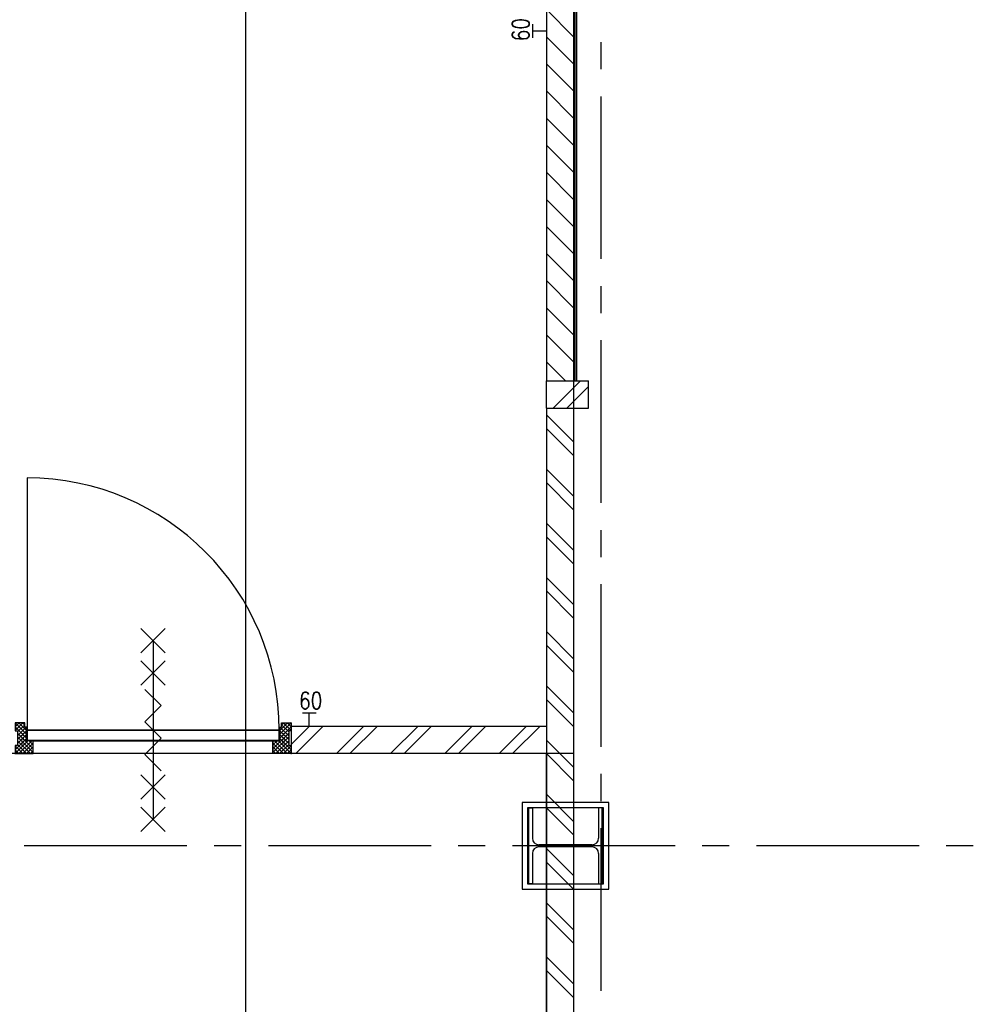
# Model space of a CAD drawing. Extents: x -66955 to 52345, y -20450 to 69550.
# Tile 89 of 132: x -55473 to -51956, y 33600 to 37233. Entities that reach past the tile are written whole.
import ezdxf
from ezdxf.enums import TextEntityAlignment as Align

# ---------------------------------------------------------------- set-up
doc = ezdxf.new("R2010")
doc.units = 0
doc.header["$MEASUREMENT"] = 0
doc.linetypes.add('DASHED', pattern=[0.75, 0.5, -0.25])
doc.linetypes.add('LEEG', pattern=[1, -1])
for name, color, linetype in [('STRAMIEN--05-', 7, 'CONTINUOUS'), ('STRAMIEN--E7-', 7, 'CONTINUOUS'), ('VERD1--22-', 7, 'CONTINUOUS'), ('VERD1--28-', 7, 'CONTINUOUS'), ('VERD1--32-', 7, 'CONTINUOUS'), ('VERD1--E5-', 7, 'CONTINUOUS'), ('VERD1--E6-', 7, 'CONTINUOUS')]:
    doc.layers.add(name, color=color, linetype=linetype)
doc.styles.add('ROMANS', font='ROMANS', dxfattribs={"height": 0.2})
doc.styles.add('txt', font='TXT', dxfattribs={"height": 0.2})

# ---------------------------------------------------------------- blocks, each defined once
blk = doc.blocks.new('*O273')
at = {"layer": 'VERD1--22-', "color": 7, "linetype": 'CONTINUOUS'}
for p, q in [((-77.5, 1985), (77.5, 1985)), ((-77.5, 1885), (-77.5, 1985)), ((-52.5, 1885), (47.5, 1985)), ((-2.5, 1885), (77.5, 1965)), ((77.5, 1885), (77.5, 1985)), ((-77.5, 1885), (77.5, 1885)), ((-77.5, 1885), (22.5, 1785)), ((-77.5, 1885), (-77.5, -1885)), ((-77.5, 1885), (22.5, 1885)), ((22.5, 1885), (22.5, -1885)), ((22.5, 1885), (22.5, -1885)), ((22.5, 1885), (32.5, 1885)), ((32.5, 1885), (32.5, -1885)), ((-77.5, 1785), (22.5, 1685)), ((-77.5, 1685), (22.5, 1585)), ((-77.5, 1585), (22.5, 1485)), ((-77.5, 1485), (22.5, 1385)), ((-77.5, 1385), (22.5, 1285)), ((-77.5, 1285), (22.5, 1185)), ((-77.5, 1185), (22.5, 1085)), ((-77.5, 1085), (22.5, 985)), ((-77.5, 985), (22.5, 885)), ((-77.5, 885), (22.5, 785)), ((-77.5, 785), (22.5, 685)), ((-77.5, 685), (22.5, 585)), ((-77.5, 585), (22.5, 485)), ((-77.5, 485), (22.5, 385)), ((-77.5, 385), (22.5, 285)), ((-77.5, 285), (22.5, 185)), ((-77.5, 185), (22.5, 85)), ((-77.5, 85), (22.5, -15)), ((-77.5, -15), (22.5, -115)), ((-77.5, -115), (22.5, -215)), ((-77.5, -215), (22.5, -315)), ((-77.5, -315), (22.5, -415)), ((-77.5, -415), (22.5, -515)), ((-77.5, -515), (22.5, -615)), ((-77.5, -615), (22.5, -715)), ((-77.5, -715), (22.5, -815)), ((-77.5, -815), (22.5, -915)), ((-77.5, -915), (22.5, -1015)), ((-77.5, -1015), (22.5, -1115)), ((-77.5, -1115), (22.5, -1215)), ((-77.5, -1215), (22.5, -1315)), ((-77.5, -1315), (22.5, -1415)), ((-77.5, -1415), (22.5, -1515)), ((-77.5, -1515), (22.5, -1615)), ((-77.5, -1615), (22.5, -1715)), ((-77.5, -1715), (22.5, -1815)), ((-77.5, -1815), (-7.5, -1885)), ((-77.5, -1885), (22.5, -1885)), ((-77.5, -1885), (77.5, -1885)), ((-77.5, -1985), (-77.5, -1885)), ((-52.5, -1985), (47.5, -1885)), ((22.5, -1885), (32.5, -1885)), ((77.5, -1985), (77.5, -1885)), ((-2.5, -1985), (77.5, -1905)), ((-77.5, -1985), (77.5, -1985))]:
    blk.add_line(p, q, dxfattribs=at)
at = {"layer": 'VERD1--22-', "color": 7, "linetype": 'LEEG'}
blk.add_line((27.5, 1885), (27.5, -1885), dxfattribs=at)
blk = doc.blocks.new('*O298')
at = {"layer": 'VERD1--E6-', "color": 7, "linetype": 'CONTINUOUS'}
for p, q in [((45, 375), (-45, 285)), ((45, 285), (-45, 375)), ((0, 330), (0, -330)), ((45, 255), (-45, 165)), ((45, 165), (-45, 255)), ((45, -165), (-45, -255)), ((45, -255), (-45, -165)), ((45, -285), (-45, -375)), ((45, -375), (-45, -285))]:
    blk.add_line(p, q, dxfattribs=at)
blk.add_lwpolyline([(-30, 150), (30, 90), (-30.02, 30), (30, -30), (-30, -90), (30, -150)], dxfattribs=at)
blk = doc.blocks.new('B28HE')
at = {"layer": 'VERD1--28-', "color": 5, "linetype": 'CONTINUOUS'}
for p, q in [((-4, -98), (-4, 98)), ((4, -98), (4, 98))]:
    blk.add_line(p, q, dxfattribs=at)
for points in [[(-28, 122), (-140, 122), (-140, 135), (140, 135), (140, 122), (28, 122)], [(-28, -122), (-140, -122), (-140, -135), (140, -135), (140, -122), (28, -122)]]:
    blk.add_lwpolyline(points, dxfattribs=at)
for centre, start, end in [((-28, 98), 0, 90), ((28, 98), 90, 180), ((-28, -98), 270, 360), ((28, -98), 180, 270)]:
    blk.add_arc(centre, 24, start, end, dxfattribs=at)
blk = doc.blocks.new('*O432')
at = {"layer": 'VERD1--32-', "color": 7, "linetype": 'CONTINUOUS'}
for p, q in [((-509, 494.36), (-494.86, 508.5)), ((-509, 480.22), (-480.72, 508.5)), ((-509, 508.5), (-462, 461.5)), ((-509, 494.36), (-467, 452.36)), ((-509, 480.22), (-507.28, 478.5)), ((-500, 475.07), (-466.57, 508.5)), ((-500, 460.93), (-452.43, 508.5)), ((-500, 446.79), (-442, 504.79)), ((-500, 432.65), (-442, 490.65)), ((-494.86, 508.5), (-447.86, 461.5)), ((-480.72, 508.5), (-442, 469.78)), ((-466.57, 508.5), (-442, 483.93)), ((-457.01, 461.5), (-442, 476.51)), ((-452.43, 508.5), (-442, 498.07)), ((452.43, 508.5), (442, 498.07)), ((466.57, 508.5), (442, 483.93)), ((480.72, 508.5), (442, 469.78)), ((500, 446.79), (442, 504.79)), ((500, 432.65), (442, 490.65)), ((457.01, 461.5), (442, 476.51)), ((494.86, 508.5), (447.86, 461.5)), ((500, 460.93), (452.43, 508.5)), ((509, 508.5), (462, 461.5)), ((500, 475.07), (466.57, 508.5)), ((509, 494.36), (467, 452.36)), ((509, 480.22), (480.72, 508.5)), ((509, 494.36), (494.86, 508.5)), ((509, 480.22), (507.28, 478.5)), ((-509, 409.51), (-467, 451.51)), ((-509, 395.36), (-467, 437.36)), ((-500, 471.22), (-467, 438.22)), ((-500, 457.07), (-467, 424.07)), ((-500, 442.93), (-467.57, 410.5)), ((-442.86, 461.5), (-442, 462.36)), ((442.86, 461.5), (442, 462.36)), ((500, 471.22), (467, 438.22)), ((500, 457.07), (467, 424.07)), ((509, 409.51), (467, 451.51)), ((509, 395.36), (467, 437.36)), ((500, 442.93), (467.57, 410.5)), ((-509, 423.65), (-508.15, 424.5)), ((-509, 423.65), (-479.85, 394.5)), ((-509, 409.51), (-493.99, 394.5)), ((-500, 428.79), (-473, 401.79)), ((-495.72, 394.5), (-467, 423.22)), ((-481.58, 394.5), (-473, 403.08)), ((495.72, 394.5), (467, 423.22)), ((500, 428.79), (473, 401.79)), ((481.58, 394.5), (473, 403.08)), ((509, 423.65), (479.85, 394.5)), ((509, 409.51), (493.99, 394.5)), ((509, 423.65), (508.15, 424.5)), ((-509, 395.36), (-508.14, 394.5)), ((509, 395.36), (508.14, 394.5))]:
    blk.add_line(p, q, dxfattribs=at)
for points in [[(-509, 508.5), (-442, 508.5), (-442, 461.5), (-467, 461.5), (-467, 410.5), (-473, 410.5), (-473, 394.5), (-509, 394.5), (-509, 424.5), (-500, 424.5), (-500, 478.5), (-509, 478.5)], [(-509, 508.5), (-442, 508.5), (-442, 461.5), (-467, 461.5), (-467, 410.5), (-473, 410.5), (-473, 394.5), (-509, 394.5), (-509, 424.5), (-500, 424.5), (-500, 478.5), (-509, 478.5)], [(-442, 508.5), (442, 508.5), (442, 461.5), (-442, 461.5)], [(509, 508.5), (442, 508.5), (442, 461.5), (467, 461.5), (467, 410.5), (473, 410.5), (473, 394.5), (509, 394.5), (509, 424.5), (500, 424.5), (500, 478.5), (509, 478.5)], [(509, 508.5), (442, 508.5), (442, 461.5), (467, 461.5), (467, 410.5), (473, 410.5), (473, 394.5), (509, 394.5), (509, 424.5), (500, 424.5), (500, 478.5), (509, 478.5)], [(465, 459.5), (-465, 459.5), (-465, 421.5), (465, 421.5)]]:
    blk.add_lwpolyline(points, close=True, dxfattribs=at)
blk.add_lwpolyline([(465, -508.5), (465, 421.5), (-465, 421.5)], dxfattribs=at)
blk.add_arc((465, 421.51), 930, 180, 270, dxfattribs=at)
for p in [(-509, 508.5), (509, 508.5)]:
    blk.add_point(p, dxfattribs=at)
at = {"layer": 'VERD1--32-', "color": 7, "linetype": 'CONTINUOUS', "style": 'txt'}
for p in [(-486, 476.5), (476, 476.5)]:
    blk.add_text('67x114', height=10, rotation=270, dxfattribs=at).set_placement(p)
blk = doc.blocks.new('BI$ZSS')
at = {"layer": 'VERD1--32-', "color": 7, "linetype": 'CONTINUOUS'}
blk.add_blockref('*O432', (509, -508.5), dxfattribs=at)

msp = doc.modelspace()

# ---------------------------------------------------------------- linework, layer by layer
at = {"layer": 'STRAMIEN--05-', "color": 251, "linetype": 'DASHED'}
msp.add_line((-54639, 4749), (-54639, 69050), dxfattribs=at)
at = {"layer": 'STRAMIEN--E7-', "color": 6, "linetype": 'CONTINUOUS'}
for p, q in [((-53330, 37150), (-53330, 37050)), ((-53330, 36950), (-53330, 36650)), ((-53330, 36650), (-53330, 36350)), ((-53330, 36250), (-53330, 36150)), ((-53330, 36050), (-53330, 35750)), ((-53330, 35750), (-53330, 35450)), ((-53330, 35350), (-53330, 35250)), ((-53330, 35150), (-53330, 34850)), ((-53330, 34850), (-53330, 34550)), ((-53330, 34450), (-53330, 34350)), ((-53330, 34250), (-53330, 33950)), ((-55156, 34185), (-55456, 34185)), ((-54856, 34185), (-55156, 34185)), ((-54656, 34185), (-54756, 34185)), ((-54256, 34185), (-54556, 34185)), ((-53956, 34185), (-54256, 34185)), ((-53756, 34185), (-53856, 34185)), ((-53356, 34185), (-53656, 34185)), ((-53056, 34185), (-53356, 34185)), ((-52856, 34185), (-52956, 34185)), ((-52456, 34185), (-52756, 34185)), ((-52156, 34185), (-52456, 34185)), ((-51956, 34185), (-52056, 34185)), ((-53330, 33950), (-53330, 33650))]:
    msp.add_line(p, q, dxfattribs=at)
at = {"layer": 'VERD1--22-', "color": 7, "linetype": 'CONTINUOUS'}
for p, q in [((-53530, 35800), (-53530, 32570)), ((-53530, 35800), (-53430, 35800)), ((-53430, 35800), (-53430, 32570)), ((-53530, 35775), (-53430, 35675)), ((-53530, 35725), (-53430, 35625)), ((-53530, 35575), (-53430, 35475)), ((-53530, 35525), (-53430, 35425)), ((-53530, 35375), (-53430, 35275)), ((-53530, 35325), (-53430, 35225)), ((-53530, 35175), (-53430, 35075)), ((-53530, 35125), (-53430, 35025)), ((-53530, 34975), (-53430, 34875)), ((-53530, 34925), (-53430, 34825)), ((-53530, 34775), (-53430, 34675)), ((-53530, 34725), (-53430, 34625)), ((-54405, 34625), (-54472, 34558)), ((-53530, 34625), (-54472, 34625)), ((-54472, 34625), (-54472, 34525)), ((-54355, 34625), (-54455, 34525)), ((-54205, 34625), (-54305, 34525)), ((-54155, 34625), (-54255, 34525)), ((-54005, 34625), (-54105, 34525)), ((-53955, 34625), (-54055, 34525)), ((-53805, 34625), (-53905, 34525)), ((-53755, 34625), (-53855, 34525)), ((-53605, 34625), (-53705, 34525)), ((-53555, 34625), (-53655, 34525)), ((-53530, 34625), (-53530, 34525)), ((-53530, 34575), (-53430, 34475)), ((-53530, 34525), (-54472, 34525)), ((-53530, 34525), (-53430, 34425)), ((-53530, 34375), (-53430, 34275)), ((-53530, 34325), (-53430, 34225)), ((-53530, 34175), (-53430, 34075)), ((-53530, 34125), (-53430, 34025)), ((-53530, 33975), (-53430, 33875)), ((-53530, 33925), (-53430, 33825)), ((-53530, 33775), (-53430, 33675)), ((-53530, 33725), (-53430, 33625))]:
    msp.add_line(p, q, dxfattribs=at)
at = {"layer": 'VERD1--28-', "color": 7, "linetype": 'CONTINUOUS'}
for points in [[(-53620, 34025), (-53300, 34025), (-53300, 34345), (-53620, 34345)], [(-53600, 34045), (-53320, 34045), (-53320, 34325), (-53600, 34325)]]:
    msp.add_lwpolyline(points, close=True, dxfattribs=at)
at = {"layer": 'VERD1--E5-', "color": 1, "linetype": 'CONTINUOUS'}
for p, q in [((-53580, 37166), (-53580, 37216)), ((-53530, 37191), (-53580, 37191)), ((-54430, 34675), (-54380, 34675)), ((-54405, 34625), (-54405, 34675))]:
    msp.add_line(p, q, dxfattribs=at)
at = {"layer": 'VERD1--E5-', "color": 1, "linetype": 'DASHED'}
msp.add_line((-53530, 26058), (-53530, 34525), dxfattribs=at)
msp.add_lwpolyline([(-56590, 44475), (-53430, 44475), (-53430, 34525), (-56590, 34525)], close=True, dxfattribs=at)

# ---------------------------------------------------------------- block references
at = {"layer": 'VERD1--22-', "color": 132, "linetype": 'CONTINUOUS'}
msp.add_blockref('*O273', (-53452.5, 37785), dxfattribs=at)
at = {"layer": 'VERD1--28-', "color": 5, "linetype": 'CONTINUOUS', "rotation": 90}
msp.add_blockref('B28HE', (-53460, 34185), dxfattribs=at)
at = {"layer": 'VERD1--32-', "color": 7, "linetype": 'CONTINUOUS', "rotation": 180}
msp.add_blockref('BI$ZSS', (-54472, 34525), dxfattribs=at)
at = {"layer": 'VERD1--E6-', "color": 7, "linetype": 'CONTINUOUS'}
msp.add_blockref('*O298', (-54981, 34612), dxfattribs=at)

# ---------------------------------------------------------------- texts
at = {"layer": 'VERD1--E5-', "color": 1, "linetype": 'CONTINUOUS', "style": 'ROMANS', "width": 0.8}
msp.add_text('60', height=62.5, rotation=90, dxfattribs=at).set_placement((-53625.34, 37196.16), align=Align.MIDDLE)
msp.add_text('60', height=62.5, dxfattribs=at).set_placement((-54399.84, 34720.34), align=Align.MIDDLE)

doc.saveas('drawing.dxf')
